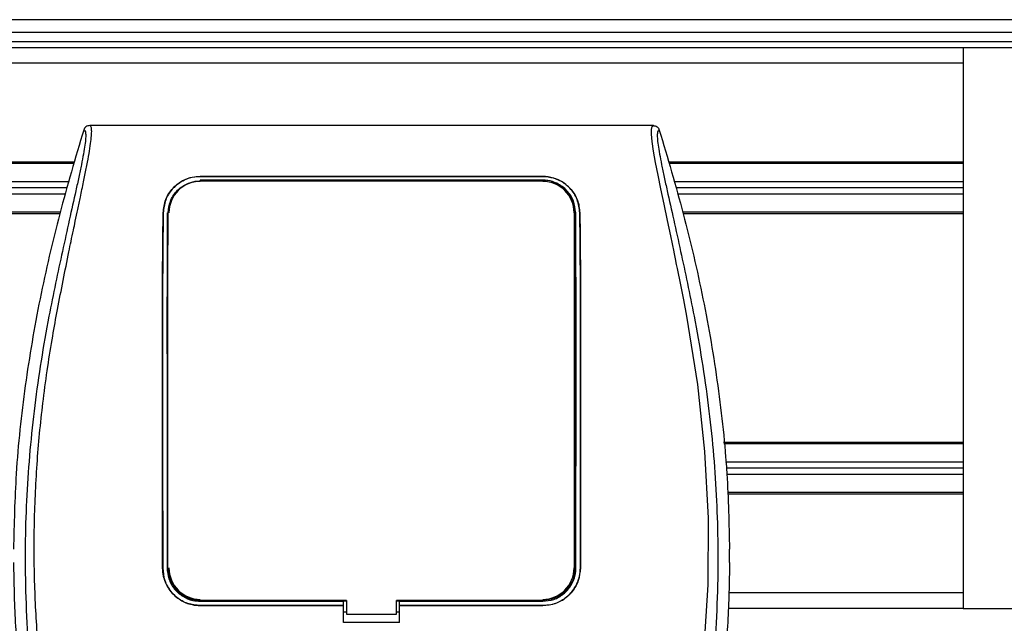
# Model space of a CAD drawing. Header units: millimetres. Extents: x 0 to 420, y 0 to 297.
# Tile 40 of 59: x 186.91 to 199.4, y 234.41 to 242.06. Entities that reach past the tile are written whole.
import ezdxf

# ---------------------------------------------------------------- set-up
doc = ezdxf.new("R2010")
doc.units = ezdxf.units.MM

msp = doc.modelspace()

# ---------------------------------------------------------------- linework, layer by layer
at = {"color": 7, "linetype": 'Continuous', "lineweight": 25}
for p, q in [((219.03155, 242.06463), (60.96845, 242.06463)), ((63.73456, 241.90657), (216.26544, 241.90657)), ((63.73456, 241.78802), (216.26544, 241.78802)), ((198.8785, 241.70899), (81.1215, 241.70899)), ((198.8785, 241.70899), (198.8785, 234.59615)), ((217.82634, 241.70899), (198.8785, 241.70899)), ((198.8785, 241.51141), (81.1215, 241.51141)), ((194.94751, 240.7211), (187.7935, 240.7211)), ((187.60135, 240.25876), (91.98834, 240.25876)), ((187.5957, 240.239), (91.98834, 240.239)), ((198.8785, 240.25876), (195.13966, 240.25876)), ((198.8785, 240.239), (195.14531, 240.239)), ((189.19714, 240.07697), (193.54387, 240.07697)), ((189.19714, 240.07611), (189.19714, 240.07697)), ((193.54387, 240.07611), (189.19714, 240.07611)), ((193.54387, 240.07611), (193.54387, 240.07697)), ((187.53013, 240.00981), (164.19268, 240.00981)), ((193.54387, 240.02886), (189.19714, 240.02886)), ((189.53945, 240.02533), (189.24998, 240.02533)), ((189.53945, 240.02533), (189.54534, 240.01981)), ((191.32434, 240.02568), (191.31804, 240.01938)), ((191.32434, 240.02568), (191.41667, 240.02568)), ((191.32434, 240.02568), (191.32434, 240.01938)), ((191.423, 240.01935), (191.41667, 240.02568)), ((191.41667, 240.01936), (191.41667, 240.02568)), ((193.49103, 240.02533), (193.20156, 240.02533)), ((193.49103, 240.02533), (193.49682, 240.01991)), ((198.8785, 240.00981), (195.21088, 240.00981)), ((187.48491, 239.85175), (164.19268, 239.85175)), ((187.50752, 239.93078), (164.20341, 239.93078)), ((198.8785, 239.93078), (195.23349, 239.93078)), ((198.8785, 239.85175), (195.2561, 239.85175)), ((187.41935, 239.62256), (91.98834, 239.62256)), ((187.41373, 239.6028), (91.98834, 239.6028)), ((188.727, 239.61504), (188.72625, 239.61504)), ((193.94179, 239.61465), (193.94179, 235.10986)), ((194.01401, 239.61504), (194.01477, 239.61504)), ((198.8785, 239.62256), (195.32166, 239.62256)), ((198.8785, 239.6028), (195.32728, 239.6028)), ((198.8785, 236.70234), (195.83908, 236.70234)), ((198.8785, 236.68258), (195.84111, 236.68258)), ((198.8785, 236.45339), (195.86466, 236.45339)), ((198.8785, 236.37436), (195.87278, 236.37436)), ((198.8785, 236.29533), (195.8802, 236.29533)), ((198.8785, 236.06614), (195.88857, 236.06614)), ((198.8785, 236.04638), (195.8893, 236.04638)), ((195.91482, 235.17775), (195.91482, 235.34817)), ((188.72004, 235.10985), (188.71935, 235.10985)), ((194.02097, 235.10985), (194.02166, 235.10985)), ((191.05438, 234.69931), (191.05438, 234.52544)), ((191.68663, 234.52544), (191.68663, 234.69931)), ((198.8785, 234.79373), (195.90792, 234.79373)), ((189.19714, 234.68815), (191.01486, 234.68815)), ((189.19714, 234.63292), (191.01486, 234.63292)), ((189.19714, 234.63292), (189.19714, 234.63223)), ((191.01486, 234.63223), (189.19714, 234.63223)), ((189.2582, 234.69187), (189.53124, 234.69187)), ((191.01486, 234.69161), (191.05438, 234.69161)), ((191.01486, 234.68815), (191.01486, 234.69161)), ((191.01486, 234.63292), (191.01486, 234.68815)), ((191.01486, 234.63223), (191.01486, 234.63292)), ((191.01486, 234.41755), (191.01486, 234.63223)), ((191.68663, 234.69161), (191.72615, 234.69161)), ((191.72615, 234.68815), (191.72615, 234.69161)), ((191.72615, 234.63292), (191.72615, 234.68815)), ((191.72615, 234.68815), (193.54387, 234.68815)), ((191.72615, 234.63292), (193.54387, 234.63292)), ((191.72615, 234.63223), (191.72615, 234.63292)), ((191.72615, 234.41755), (191.72615, 234.63223)), ((193.54387, 234.63223), (191.72615, 234.63223)), ((193.20977, 234.69187), (193.48281, 234.69187)), ((193.54387, 234.63292), (193.54387, 234.63223)), ((198.8785, 234.59615), (195.89736, 234.59615)), ((198.8785, 234.59615), (215.03108, 234.59615)), ((191.01486, 234.5532), (191.05438, 234.5532)), ((191.05438, 234.52544), (191.68663, 234.52544)), ((191.68663, 234.5532), (191.72615, 234.5532)), ((191.72615, 234.41755), (191.01486, 234.41755))]:
    msp.add_line(p, q, dxfattribs=at)
at = {"color": 7, "linetype": 'Continuous', "lineweight": 25, "flags": 128}
for points in [[(195.5811, 233.90162), (195.64448, 234.89463), (195.6473, 235.74043), (195.60268, 236.58826), (195.51106, 237.43848), (195.3717, 238.30519), (195.33267, 238.51118), (195.2949, 238.70345), (195.25395, 238.90852), (195.24335, 238.96135), (195.22893, 239.03296), (195.21601, 239.09675), (195.21257, 239.11378), (195.2116, 239.11856), (195.21131, 239.12002), (195.2112, 239.12056), (195.21117, 239.12074), (195.21115, 239.1208), (195.21115, 239.12083), (195.21114, 239.12084), (195.21114, 239.12084), (195.21114, 239.12085), (195.21114, 239.12085), (195.21114, 239.12085), (195.16901, 239.32432), (195.12861, 239.51594), (195.08472, 239.72299), (195.04364, 239.9181), (195.00792, 240.09176), (194.97629, 240.25325), (194.95027, 240.39901), (194.93237, 240.51907), (194.92329, 240.61111), (194.92316, 240.67356), (194.93128, 240.70934), (194.94751, 240.7211)], [(191.05438, 234.69931), (190.26402, 234.69931), (189.19714, 234.69931)], [(193.54387, 234.69931), (193.10128, 234.69931), (191.68663, 234.69931)]]:
    msp.add_lwpolyline(points, dxfattribs=at)
at = {"color": 7, "linetype": 'Continuous', "lineweight": 25}
for centre, start, end in [((189.19714, 239.61465), 90, 180), ((193.54387, 239.61465), 0, 90), ((189.19714, 235.10986), 180, 270), ((193.54387, 235.10986), 270, 0)]:
    msp.add_arc(centre, 0.39792, start, end, dxfattribs=at)
for points, knots in [([(188.30754, 228.11118), (188.29747, 228.30248), (188.27757, 228.68071), (188.16355, 229.23359), (188.03074, 229.76927), (187.88127, 230.30826), (187.73137, 230.84332), (187.59092, 231.38789), (187.45278, 231.98833), (187.32139, 232.66267), (187.20959, 233.40447), (187.13228, 234.15008), (187.08949, 234.91011), (187.08567, 235.68468), (187.12265, 236.4713), (187.18764, 237.13085), (187.25919, 237.65625), (187.32013, 238.03615), (187.38614, 238.39995), (187.45673, 238.75746), (187.51427, 239.0461), (187.55798, 239.25692), (187.58493, 239.38629), (187.61367, 239.52182), (187.64359, 239.66303), (187.67189, 239.79698), (187.69638, 239.91299), (187.71572, 240.00637), (187.7337, 240.09446), (187.75024, 240.17749), (187.77048, 240.28278), (187.79223, 240.40409), (187.8101, 240.52412), (187.81921, 240.6155), (187.81916, 240.67757), (187.81123, 240.71471), (187.79948, 240.71894), (187.7935, 240.7211)], [0, 0, 0, 0, 0.04160653, 0.08226074, 0.12245889, 0.1616664, 0.20386052, 0.2432792, 0.2839298, 0.33780621, 0.39261111, 0.44698337, 0.50073596, 0.55806337, 0.61532566, 0.6718893, 0.70210574, 0.73061316, 0.75553933, 0.78249837, 0.80981288, 0.81990969, 0.83084412, 0.83979376, 0.85178742, 0.86465434, 0.87277824, 0.88130026, 0.88914766, 0.89676817, 0.90488939, 0.92066257, 0.93675069, 0.95253734, 0.96796219, 0.98367471, 1, 1, 1, 1]), ([(187.7935, 240.7211), (187.78511, 240.72033), (187.76834, 240.7188), (187.7458, 240.7067), (187.72742, 240.68884), (187.72093, 240.67324), (187.71769, 240.66543)], [0, 0, 0, 0, 0.24967543, 0.49939281, 0.74914799, 1, 1, 1, 1]), ([(194.94751, 240.7211), (194.9559, 240.72033), (194.97267, 240.7188), (194.99521, 240.7067), (195.01359, 240.68884), (195.02008, 240.67324), (195.02332, 240.66543)], [0, 0, 0, 0, 0.24967543, 0.49939281, 0.74914799, 1, 1, 1, 1]), ([(187.71769, 240.66543), (187.61276, 240.31244), (187.40264, 239.6056), (187.15263, 238.52337), (186.96416, 237.42301), (186.85029, 236.36142), (186.83379, 235.66769), (186.82619, 235.34817)], [0, 0, 0, 0, 0.2041389, 0.40877747, 0.6153735, 0.8228525, 1, 1, 1, 1]), ([(187.71769, 240.66543), (187.72357, 240.66369), (187.73526, 240.66023), (187.7436, 240.62593), (187.74369, 240.56664), (187.7343, 240.47901), (187.71578, 240.3645), (187.68921, 240.22651), (187.65611, 240.06896), (187.60584, 239.83987), (187.53493, 239.52575), (187.44799, 239.13101), (187.35953, 238.71926), (187.22708, 238.06838), (187.08307, 237.17467), (186.98131, 236.03575), (186.96346, 234.84818), (187.04328, 233.61275), (187.2288, 232.33794), (187.44968, 231.33178), (187.64618, 230.58941), (187.78106, 230.10106), (187.9124, 229.61211), (188.02875, 229.12033), (188.12539, 228.62243), (188.14183, 228.28486), (188.15008, 228.11556)], [0, 0, 0, 0, 0.01540227, 0.03061858, 0.04589778, 0.0611515, 0.07635239, 0.09167591, 0.1069667, 0.12239636, 0.15311965, 0.18413953, 0.21464534, 0.24575549, 0.32956556, 0.41290917, 0.49608211, 0.58959241, 0.68386766, 0.7780859, 0.81510034, 0.85211963, 0.88910287, 0.92601797, 0.9628961, 1, 1, 1, 1]), ([(195.02332, 240.66543), (195.01744, 240.66369), (195.00575, 240.66023), (194.99741, 240.62593), (194.99732, 240.56664), (195.00671, 240.47901), (195.02523, 240.3645), (195.0518, 240.22651), (195.0849, 240.06896), (195.13517, 239.83987), (195.20608, 239.52575), (195.29302, 239.13101), (195.38148, 238.71926), (195.51393, 238.06838), (195.65794, 237.17467), (195.7597, 236.03575), (195.77755, 234.84818), (195.69773, 233.61275), (195.51221, 232.33794), (195.29133, 231.33178), (195.09483, 230.58941), (194.95995, 230.10106), (194.82861, 229.61211), (194.71226, 229.12033), (194.61562, 228.62243), (194.59918, 228.28486), (194.59093, 228.11556)], [0, 0, 0, 0, 0.01540227, 0.03061858, 0.04589778, 0.0611515, 0.07635239, 0.09167591, 0.1069667, 0.12239636, 0.15311965, 0.18413953, 0.21464534, 0.24575549, 0.32956556, 0.41290917, 0.49608211, 0.58959241, 0.68386766, 0.7780859, 0.81510034, 0.85211963, 0.88910287, 0.92601797, 0.9628961, 1, 1, 1, 1]), ([(195.02332, 240.66543), (195.12825, 240.31244), (195.33837, 239.6056), (195.58838, 238.52337), (195.77685, 237.42301), (195.89072, 236.36142), (195.90722, 235.66769), (195.91482, 235.34817)], [0, 0, 0, 0, 0.2041389, 0.40877747, 0.6153735, 0.8228525, 1, 1, 1, 1]), ([(188.72625, 239.61504), (188.73343, 239.67266), (188.7478, 239.78782), (188.84487, 239.9346), (188.97589, 240.03199), (189.10347, 240.07268), (189.17325, 240.07587), (189.19714, 240.07697)], [0, 0, 0, 0, 0.24267004, 0.4850883, 0.73180572, 0.90817203, 1, 1, 1, 1]), ([(189.19714, 240.07611), (189.15154, 240.07219), (189.06053, 240.06437), (188.93659, 240.00496), (188.82924, 239.91154), (188.74664, 239.7791), (188.73358, 239.67005), (188.727, 239.61504)], [0, 0, 0, 0, 0.17434441, 0.34796365, 0.54006901, 0.76796632, 1, 1, 1, 1]), ([(193.54387, 240.07697), (193.58985, 240.073), (193.68162, 240.06507), (193.80655, 240.00469), (193.91404, 239.91008), (193.99563, 239.77743), (194.00838, 239.66926), (194.01477, 239.61504)], [0, 0, 0, 0, 0.17602394, 0.35136334, 0.54466667, 0.77179405, 1, 1, 1, 1]), ([(194.01401, 239.61504), (194.00678, 239.67274), (193.99232, 239.78809), (193.89484, 239.93487), (193.76377, 240.03173), (193.63648, 240.07191), (193.5675, 240.07504), (193.54387, 240.07611)], [0, 0, 0, 0, 0.24352506, 0.48678704, 0.7352137, 0.90932665, 1, 1, 1, 1]), ([(188.78996, 239.61464), (188.79573, 239.66441), (188.8073, 239.76426), (188.89013, 239.89297), (189.00347, 239.97934), (189.11451, 240.01595), (189.17583, 240.01888), (189.19714, 240.0199)], [0, 0, 0, 0, 0.24096485, 0.48337497, 0.7285961, 0.90568571, 1, 1, 1, 1]), ([(189.19714, 240.0199), (189.34629, 240.01986), (190.09204, 240.01969), (191.54095, 240.01908), (192.84071, 240.01963), (193.54387, 240.01992)], [0, 0, 0, 0, 0.10293933, 0.51469663, 1, 1, 1, 1]), ([(189.24417, 240.01989), (189.24567, 240.02132), (189.24759, 240.02313), (189.24956, 240.02495), (189.24998, 240.02533)], [0, 0, 0, 0, 0.78769982, 1, 1, 1, 1]), ([(189.24998, 240.02533), (189.25396, 240.02505), (189.2611, 240.02453), (189.26705, 240.02131), (189.2697, 240.01988)], [0, 0, 0, 0, 0.55631517, 1, 1, 1, 1]), ([(189.51952, 240.01982), (189.51989, 240.02011), (189.52364, 240.02302), (189.53095, 240.02489), (189.53751, 240.02523), (189.53945, 240.02533)], [0, 0, 0, 0, 0.07159855, 0.7251144, 1, 1, 1, 1]), ([(193.19568, 240.01983), (193.19721, 240.02128), (193.19914, 240.02311), (193.20114, 240.02495), (193.20156, 240.02533)], [0, 0, 0, 0, 0.7900144, 1, 1, 1, 1]), ([(193.20156, 240.02533), (193.20553, 240.02505), (193.21271, 240.02453), (193.2187, 240.02128), (193.22138, 240.01983)], [0, 0, 0, 0, 0.55326522, 1, 1, 1, 1]), ([(193.47121, 240.0199), (193.47155, 240.02016), (193.47526, 240.02305), (193.48253, 240.02489), (193.48908, 240.02523), (193.49103, 240.02533)], [0, 0, 0, 0, 0.06498635, 0.72315663, 1, 1, 1, 1]), ([(193.96215, 239.61465), (193.9561, 239.66619), (193.944, 239.7692), (193.85793, 239.90099), (193.74099, 239.98854), (193.62735, 240.02501), (193.56514, 240.02788), (193.54387, 240.02886)], [0, 0, 0, 0, 0.24343294, 0.48667429, 0.73216251, 0.90844651, 1, 1, 1, 1]), ([(193.54387, 240.01992), (193.58318, 240.01651), (193.66083, 240.00976), (193.76764, 239.95872), (193.86037, 239.87832), (193.93394, 239.76165), (193.94519, 239.66506), (193.95105, 239.61465)], [0, 0, 0, 0, 0.17334583, 0.34244333, 0.53261108, 0.75610773, 1, 1, 1, 1]), ([(188.71935, 235.10985), (188.71916, 235.71462), (188.71881, 236.76737), (188.71801, 237.91525), (188.71819, 238.55333), (188.71875, 238.84092), (188.72049, 239.12727), (188.72306, 239.38664), (188.72529, 239.54619), (188.72625, 239.61504)], [0, 0, 0, 0, 0.39999062, 0.69627324, 0.75916952, 0.8220145, 0.88648757, 0.95101884, 1, 1, 1, 1]), ([(188.727, 239.61504), (188.72505, 239.46832), (188.72109, 239.17042), (188.71888, 238.70395), (188.71878, 238.24429), (188.71896, 237.64747), (188.7195, 236.60262), (188.71983, 235.70695), (188.72004, 235.10985)], [0, 0, 0, 0, 0.10361451, 0.21039489, 0.30892895, 0.40762719, 0.6050952, 1, 1, 1, 1]), ([(188.77886, 239.61465), (188.77788, 239.4679), (188.77589, 239.1699), (188.77476, 238.70337), (188.77473, 238.24374), (188.77482, 237.64702), (188.77507, 236.60236), (188.77524, 235.70685), (188.77535, 235.10986)], [0, 0, 0, 0, 0.10364528, 0.21045677, 0.30898402, 0.40767457, 0.60512675, 1, 1, 1, 1]), ([(188.78652, 235.10986), (188.78649, 235.25902), (188.78635, 236.00483), (188.78616, 237.04891), (188.78586, 238.04027), (188.78593, 238.53143), (188.78618, 238.82255), (188.78702, 239.11354), (188.78833, 239.37864), (188.78946, 239.54293), (188.78996, 239.61464)], [0, 0, 0, 0, 0.09866204, 0.49331033, 0.69063515, 0.75436635, 0.81820795, 0.88317232, 0.94900713, 1, 1, 1, 1]), ([(193.95105, 239.61465), (193.95197, 239.47584), (193.95363, 239.22482), (193.9548, 238.84078), (193.95522, 238.35594), (193.95497, 237.5512), (193.95475, 236.42756), (193.95458, 235.54909), (193.95449, 235.10986)], [0, 0, 0, 0, 0.09798508, 0.17719899, 0.25657658, 0.41886692, 0.70943339, 1, 1, 1, 1]), ([(193.96566, 235.10986), (193.96577, 235.70814), (193.96595, 236.67089), (193.96622, 237.81567), (193.96632, 238.45463), (193.96597, 238.82035), (193.96499, 239.1844), (193.96329, 239.44265), (193.96215, 239.61465)], [0, 0, 0, 0, 0.39569177, 0.63673231, 0.75729188, 0.81812006, 0.8788623, 1, 1, 1, 1]), ([(194.02097, 235.10985), (194.02118, 235.70827), (194.02154, 236.75805), (194.02229, 237.99434), (194.02215, 238.73253), (194.01996, 239.10947), (194.01738, 239.37425), (194.01507, 239.53949), (194.01401, 239.61504)], [0, 0, 0, 0, 0.39561742, 0.69400195, 0.81849559, 0.88231427, 0.94619029, 1, 1, 1, 1]), ([(194.01477, 239.61504), (194.0167, 239.46868), (194.02061, 239.17167), (194.02282, 238.70659), (194.02292, 238.24748), (194.02274, 237.65006), (194.0222, 236.60414), (194.02187, 235.70756), (194.02166, 235.10985)], [0, 0, 0, 0, 0.10320136, 0.20943698, 0.30808867, 0.40690628, 0.60461462, 1, 1, 1, 1]), ([(186.82619, 235.17775), (186.83073, 234.92523), (186.83981, 234.41958), (186.88548, 233.91592), (186.90834, 233.66379)], [0, 0, 0, 0, 0.49941172, 1, 1, 1, 1]), ([(189.19714, 234.63223), (189.14343, 234.63752), (189.03601, 234.64808), (188.89282, 234.73044), (188.78475, 234.8517), (188.72753, 234.98601), (188.72167, 235.07471), (188.71935, 235.10985)], [0, 0, 0, 0, 0.214716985, 0.429430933, 0.64424617, 0.859057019, 1, 1, 1, 1]), ([(188.72004, 235.10985), (188.72534, 235.05621), (188.73592, 234.94893), (188.81825, 234.80602), (188.93932, 234.69815), (189.07343, 234.64105), (189.16202, 234.63523), (189.19714, 234.63292)], [0, 0, 0, 0, 0.21475926, 0.42951945, 0.64419924, 0.85896194, 1, 1, 1, 1]), ([(188.77535, 235.10986), (188.78002, 235.06244), (188.78937, 234.9676), (188.86212, 234.84121), (188.96917, 234.74584), (189.08775, 234.69534), (189.16608, 234.69019), (189.19714, 234.68815)], [0, 0, 0, 0, 0.21473469, 0.42946959, 0.64419829, 0.8589152, 1, 1, 1, 1]), ([(188.78652, 235.10986), (188.7897, 235.07145), (188.7967, 234.98688), (188.85675, 234.86709), (188.95563, 234.76862), (189.07512, 234.70929), (189.15914, 234.70242), (189.19714, 234.69931)], [0, 0, 0, 0, 0.17894419, 0.39401351, 0.60853915, 0.8229777, 1, 1, 1, 1]), ([(193.95449, 235.10986), (193.95131, 235.07145), (193.94431, 234.98688), (193.88426, 234.86709), (193.78538, 234.76862), (193.66589, 234.70929), (193.58187, 234.70242), (193.54387, 234.69931)], [0, 0, 0, 0, 0.17894415, 0.39401352, 0.60853913, 0.82297769, 1, 1, 1, 1]), ([(193.54387, 234.68815), (193.59129, 234.69281), (193.68612, 234.70213), (193.81252, 234.77485), (193.90791, 234.88187), (193.95844, 235.00044), (193.96361, 235.07878), (193.96566, 235.10986)], [0, 0, 0, 0, 0.21470376, 0.42940734, 0.64411626, 0.85883653, 1, 1, 1, 1]), ([(193.54387, 234.63292), (193.59751, 234.6382), (193.70477, 234.64874), (193.84771, 234.731), (193.95563, 234.85202), (194.01279, 234.98612), (194.01865, 235.07473), (194.02097, 235.10985)], [0, 0, 0, 0, 0.21472397, 0.42944923, 0.64408755, 0.85894338, 1, 1, 1, 1]), ([(194.02166, 235.10985), (194.01636, 235.05613), (194.00575, 234.94871), (193.92332, 234.80554), (193.802, 234.69751), (193.66768, 234.64036), (193.579, 234.63454), (193.54387, 234.63223)], [0, 0, 0, 0, 0.21474819, 0.42949365, 0.64433813, 0.85913498, 1, 1, 1, 1]), ([(195.91482, 235.17775), (195.91028, 234.92523), (195.9012, 234.41958), (195.85553, 233.91592), (195.83267, 233.66379)], [0, 0, 0, 0, 0.49941172, 1, 1, 1, 1]), ([(189.2582, 234.69187), (189.25603, 234.69376), (189.25319, 234.69624), (189.2505, 234.69872), (189.24986, 234.69931)], [0, 0, 0, 0, 0.760089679, 1, 1, 1, 1]), ([(189.28048, 234.69931), (189.27786, 234.69751), (189.27122, 234.69293), (189.26311, 234.69227), (189.2582, 234.69187)], [0, 0, 0, 0, 0.39458364, 1, 1, 1, 1]), ([(189.53124, 234.69187), (189.52674, 234.69223), (189.5186, 234.69287), (189.51179, 234.69732), (189.50875, 234.69931)], [0, 0, 0, 0, 0.55236831, 1, 1, 1, 1]), ([(189.53957, 234.69931), (189.53866, 234.69848), (189.53597, 234.696), (189.53313, 234.69351), (189.53124, 234.69187)], [0, 0, 0, 0, 0.33714781, 1, 1, 1, 1]), ([(193.20977, 234.69187), (193.20761, 234.69376), (193.20476, 234.69624), (193.20208, 234.69872), (193.20143, 234.69931)], [0, 0, 0, 0, 0.76009148, 1, 1, 1, 1]), ([(193.23206, 234.69931), (193.22944, 234.69751), (193.2228, 234.69293), (193.21469, 234.69227), (193.20977, 234.69187)], [0, 0, 0, 0, 0.39458268, 1, 1, 1, 1]), ([(193.48281, 234.69187), (193.47832, 234.69223), (193.47018, 234.69287), (193.46337, 234.69732), (193.46032, 234.69931)], [0, 0, 0, 0, 0.55236985, 1, 1, 1, 1]), ([(193.49115, 234.69931), (193.49024, 234.69848), (193.48755, 234.696), (193.4847, 234.69351), (193.48281, 234.69187)], [0, 0, 0, 0, 0.33714478, 1, 1, 1, 1])]:
    msp.add_open_spline(points, degree=3, knots=knots, dxfattribs=at)

doc.saveas('drawing.dxf')
